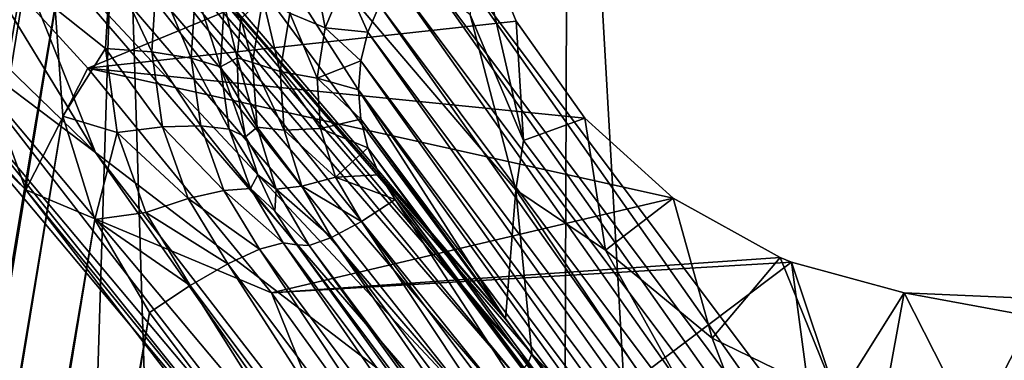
# Model space of a CAD drawing. Header units: metres. Extents: x -25 to 70, y -236 to 25.
# Tile 132 of 256: x 6.084 to 7.672, y -214.669 to -214.119. Entities that reach past the tile are written whole.
import ezdxf

# ---------------------------------------------------------------- set-up
doc = ezdxf.new("R2010")
doc.units = ezdxf.units.M
doc.layers.add('solid_10481002', color=7, linetype='CONTINUOUS')

msp = doc.modelspace()

# ---------------------------------------------------------------- linework, layer by layer
at = {"layer": 'solid_10481002'}
for points in [[(8.128674, -233.501282, 242.473404), (7.673201, -212.772461, 326.744232), (6.969846, -213.145325, 326.837189)], [(6.8883, -234.181244, 242.642899), (6.969846, -213.145325, 326.837189), (6.247521, -213.48175, 326.921051)], [(6.8883, -234.181244, 242.642899), (8.128674, -233.501282, 242.473404), (6.969846, -213.145325, 326.837189)], [(7.71069, -215.260864, 228.648026), (6.758358, -213.989029, 228.330917), (7.81008, -213.247604, 228.146057)], [(-4.911526, -214.087204, 228.943726), (6.309335, -215.652542, 229.334015), (-4.054881, -213.464966, 228.788589)], [(-4.054881, -213.464966, 228.788589), (6.309335, -215.652542, 229.334015), (5.668054, -214.82135, 229.12677)], [(6.187653, -213.477798, 228.615707), (3.926019, -227.333023, 232.070206), (3.817349, -227.194321, 232.035614)], [(6.040126, -213.577133, 228.640472), (6.187653, -213.477798, 228.615707), (3.817349, -227.194321, 232.035614)], [(6.187653, -213.477798, 228.615707), (6.169509, -213.929016, 228.72821), (3.926019, -227.333023, 232.070206)], [(5.588394, -234.745972, 242.783661), (6.247521, -213.48175, 326.921051), (5.508138, -213.780884, 326.995605)], [(5.588394, -234.745972, 242.783661), (6.8883, -234.181244, 242.642899), (6.247521, -213.48175, 326.921051)], [(6.206697, -214.333328, 229.148499), (5.377705, -213.529221, 228.948013), (5.961335, -214.148407, 229.113907)], [(5.817713, -213.695602, 228.989502), (5.377705, -213.529221, 228.948013), (6.206697, -214.333328, 229.148499)], [(5.28059, -213.604462, 229.118668), (6.094133, -214.393845, 229.315475), (5.902088, -214.182816, 229.204651)], [(5.911771, -213.888504, 230.65242), (6.094133, -214.393845, 229.315475), (5.28059, -213.604462, 229.118668)], [(6.867897, -214.602478, 229.367508), (6.27702, -213.680145, 230.016266), (6.26137, -213.779449, 229.594193)], [(6.27702, -213.680145, 230.016266), (6.884397, -214.3936, 230.194138), (6.810731, -214.111481, 230.12381)], [(6.867897, -214.602478, 229.367508), (6.884397, -214.3936, 230.194138), (6.27702, -213.680145, 230.016266)], [(6.036951, -213.908325, 229.042542), (5.817713, -213.695602, 228.989502), (6.206697, -214.333328, 229.148499)], [(6.867897, -214.602478, 229.367508), (6.26137, -213.779449, 229.594193), (6.246171, -213.875748, 229.184967)], [(5.911771, -213.888504, 230.65242), (6.194254, -214.197266, 230.753876), (6.094133, -214.393845, 229.315475)], [(6.811147, -213.942108, 230.80928), (6.194254, -214.197266, 230.753876), (5.911771, -213.888504, 230.65242)], [(6.24052, -213.883133, 229.154877), (6.224731, -213.890488, 229.124298), (6.903579, -214.674011, 229.338211)], [(6.24052, -213.883133, 229.154877), (6.867897, -214.602478, 229.367508), (6.246171, -213.875748, 229.184967)], [(6.24052, -213.883133, 229.154877), (6.910041, -214.658417, 229.381454), (6.867897, -214.602478, 229.367508)], [(6.24052, -213.883133, 229.154877), (6.903579, -214.674011, 229.338211), (6.910041, -214.658417, 229.381454)], [(6.155791, -213.90329, 229.068512), (6.100878, -213.907257, 229.049622), (6.825731, -214.751617, 229.260193)], [(6.197089, -213.897385, 229.094727), (6.155791, -213.90329, 229.068512), (6.859305, -214.722961, 229.274536)], [(6.155791, -213.90329, 229.068512), (6.825731, -214.751617, 229.260193), (6.859305, -214.722961, 229.274536)], [(6.224731, -213.890488, 229.124298), (6.197089, -213.897385, 229.094727), (6.88611, -214.696243, 229.301407)], [(6.197089, -213.897385, 229.094727), (6.859305, -214.722961, 229.274536), (6.88611, -214.696243, 229.301407)], [(6.224731, -213.890488, 229.124298), (6.88611, -214.696243, 229.301407), (6.903579, -214.674011, 229.338211)], [(6.100878, -213.907257, 229.049622), (6.036951, -213.908325, 229.042542), (6.825731, -214.751617, 229.260193)], [(6.7886, -214.779465, 229.259735), (6.036951, -213.908325, 229.042542), (6.206697, -214.333328, 229.148499)], [(6.825731, -214.751617, 229.260193), (6.036951, -213.908325, 229.042542), (6.7886, -214.779465, 229.259735)], [(6.169509, -213.929016, 228.72821), (6.14143, -214.101028, 228.771088), (3.926019, -227.333023, 232.070206)], [(6.885, -214.121231, 230.859436), (6.194254, -214.197266, 230.753876), (6.811147, -213.942108, 230.80928)], [(6.811147, -213.942108, 230.80928), (6.810731, -214.111481, 230.12381), (6.896595, -214.314102, 230.174316)], [(6.885, -214.121231, 230.859436), (6.811147, -213.942108, 230.80928), (6.896595, -214.314102, 230.174316)], [(7.669717, -215.285278, 228.654114), (6.721767, -214.019287, 228.33847), (6.758358, -213.989029, 228.330917)], [(7.71069, -215.260864, 228.648026), (7.669717, -215.285278, 228.654114), (6.758358, -213.989029, 228.330917)], [(6.222329, -214.165771, 228.775711), (6.14143, -214.101028, 228.771088), (6.230625, -214.029282, 228.741684)], [(6.222329, -214.165771, 228.775711), (6.230625, -214.029282, 228.741684), (6.297435, -214.170837, 228.74321)], [(6.230625, -214.029282, 228.741684), (6.304863, -214.048615, 228.712738), (6.297435, -214.170837, 228.74321)], [(6.519721, -214.108826, 228.407303), (6.556123, -214.020767, 228.385345), (6.576982, -214.132263, 228.378601)], [(6.556123, -214.020767, 228.385345), (6.608432, -214.056183, 228.359634), (6.576982, -214.132263, 228.378601)], [(7.624793, -215.303421, 228.658646), (6.690095, -214.055145, 228.347412), (6.721767, -214.019287, 228.33847)], [(7.669717, -215.285278, 228.654114), (7.624793, -215.303421, 228.658646), (6.721767, -214.019287, 228.33847)], [(6.297435, -214.170837, 228.74321), (6.304863, -214.048615, 228.712738), (6.360875, -214.180969, 228.692276)], [(6.304863, -214.048615, 228.712738), (6.36757, -214.070801, 228.66481), (6.360875, -214.180969, 228.692276)], [(6.576982, -214.132263, 228.378601), (6.608432, -214.056183, 228.359634), (6.645739, -214.139374, 228.368408)], [(6.608432, -214.056183, 228.359634), (6.664472, -214.095581, 228.357483), (6.645739, -214.139374, 228.368408)], [(7.577238, -215.314575, 228.661423), (6.664472, -214.095581, 228.357483), (6.690095, -214.055145, 228.347412)], [(7.624793, -215.303421, 228.658646), (7.577238, -215.314575, 228.661423), (6.690095, -214.055145, 228.347412)], [(6.360875, -214.180969, 228.692276), (6.36757, -214.070801, 228.66481), (6.407909, -214.195419, 228.626678)], [(6.36757, -214.070801, 228.66481), (6.414062, -214.094177, 228.60144), (6.407909, -214.195419, 228.626678)], [(-5.66815, -214.82135, 229.12677), (6.822191, -216.563873, 229.561234), (-4.911526, -214.087204, 228.943726)], [(-4.911526, -214.087204, 228.943726), (6.822191, -216.563873, 229.561234), (6.309335, -215.652542, 229.334015)], [(6.434744, -214.180893, 228.543655), (6.407909, -214.195419, 228.626678), (6.414062, -214.094177, 228.60144)], [(6.440801, -214.116928, 228.52771), (6.434744, -214.180893, 228.543655), (6.414062, -214.094177, 228.60144)], [(6.459785, -214.18811, 228.480179), (6.440801, -214.116928, 228.52771), (6.476646, -214.084824, 228.454422)], [(6.459785, -214.18811, 228.480179), (6.476646, -214.084824, 228.454422), (6.504425, -214.20253, 228.430664)], [(6.476646, -214.084824, 228.454422), (6.519721, -214.108826, 228.407303), (6.504425, -214.20253, 228.430664)], [(7.528519, -215.318329, 228.662354), (6.645739, -214.139374, 228.368408), (6.664472, -214.095581, 228.357483)], [(7.577238, -215.314575, 228.661423), (7.528519, -215.318329, 228.662354), (6.664472, -214.095581, 228.357483)], [(6.14143, -214.101028, 228.771088), (4.080545, -226.726425, 231.918961), (3.926019, -227.333023, 232.070206)], [(6.14143, -214.101028, 228.771088), (6.153558, -214.274658, 228.814392), (4.080545, -226.726425, 231.918961)], [(6.222329, -214.165771, 228.775711), (6.153558, -214.274658, 228.814392), (6.14143, -214.101028, 228.771088)], [(6.504425, -214.20253, 228.430664), (6.519721, -214.108826, 228.407303), (6.563767, -214.213226, 228.398788)], [(6.519721, -214.108826, 228.407303), (6.576982, -214.132263, 228.378601), (6.563767, -214.213226, 228.398788)], [(6.884397, -214.3936, 230.194138), (6.896595, -214.314102, 230.174316), (6.810731, -214.111481, 230.12381)], [(6.995589, -214.278244, 230.914413), (6.194254, -214.197266, 230.753876), (6.885, -214.121231, 230.859436)], [(6.459785, -214.18811, 228.480179), (6.434744, -214.180893, 228.543655), (6.440801, -214.116928, 228.52771)], [(6.995589, -214.278244, 230.914413), (6.885, -214.121231, 230.859436), (6.896595, -214.314102, 230.174316)], [(6.563767, -214.213226, 228.398788), (6.576982, -214.132263, 228.378601), (6.634347, -214.185379, 228.379883)], [(6.576982, -214.132263, 228.378601), (6.645739, -214.139374, 228.368408), (6.634347, -214.185379, 228.379883)], [(7.479906, -215.314621, 228.661438), (6.634347, -214.185379, 228.379883), (6.645739, -214.139374, 228.368408)], [(7.528519, -215.318329, 228.662354), (7.479906, -215.314621, 228.661438), (6.645739, -214.139374, 228.368408)], [(5.961335, -214.148407, 229.113907), (5.925976, -214.172729, 229.152832), (6.624398, -215.005707, 229.360519)], [(6.663924, -214.986359, 229.32283), (5.961335, -214.148407, 229.113907), (6.624398, -215.005707, 229.360519)], [(6.206697, -214.333328, 229.148499), (5.961335, -214.148407, 229.113907), (6.663924, -214.986359, 229.32283)], [(5.925976, -214.172729, 229.152832), (5.902088, -214.182816, 229.204651), (6.597694, -215.012421, 229.411499)], [(6.624398, -215.005707, 229.360519), (5.925976, -214.172729, 229.152832), (6.597694, -215.012421, 229.411499)], [(6.241636, -214.301224, 228.809479), (6.153558, -214.274658, 228.814392), (6.222329, -214.165771, 228.775711)], [(6.222329, -214.165771, 228.775711), (6.297435, -214.170837, 228.74321), (6.314723, -214.292114, 228.773453)], [(6.241636, -214.301224, 228.809479), (6.222329, -214.165771, 228.775711), (6.314723, -214.292114, 228.773453)], [(6.297435, -214.170837, 228.74321), (6.360875, -214.180969, 228.692276), (6.376458, -214.290283, 228.719528)], [(6.314723, -214.292114, 228.773453), (6.297435, -214.170837, 228.74321), (6.376458, -214.290283, 228.719528)], [(6.094133, -214.393845, 229.315475), (6.597694, -215.012421, 229.411499), (5.902088, -214.182816, 229.204651)], [(6.360875, -214.180969, 228.692276), (6.407909, -214.195419, 228.626678), (6.422229, -214.295868, 228.651733)], [(6.376458, -214.290283, 228.719528), (6.360875, -214.180969, 228.692276), (6.422229, -214.295868, 228.651733)], [(6.434744, -214.180893, 228.543655), (6.437343, -214.245071, 228.559662), (6.407909, -214.195419, 228.626678)], [(6.467035, -214.292465, 228.506195), (6.437343, -214.245071, 228.559662), (6.434744, -214.180893, 228.543655)], [(6.467035, -214.292465, 228.506195), (6.434744, -214.180893, 228.543655), (6.459785, -214.18811, 228.480179)], [(6.459785, -214.18811, 228.480179), (6.504425, -214.20253, 228.430664), (6.511003, -214.29718, 228.454254)], [(6.467035, -214.292465, 228.506195), (6.459785, -214.18811, 228.480179), (6.511003, -214.29718, 228.454254)], [(6.563767, -214.213226, 228.398788), (6.634347, -214.185379, 228.379883), (6.63053, -214.232544, 228.391647)], [(7.432493, -215.303574, 228.658676), (6.63053, -214.232544, 228.391647), (6.634347, -214.185379, 228.379883)], [(7.479906, -215.314621, 228.661438), (7.432493, -215.303574, 228.658676), (6.634347, -214.185379, 228.379883)], [(6.194254, -214.197266, 230.753876), (6.490201, -214.559799, 230.876373), (6.094133, -214.393845, 229.315475)], [(7.138478, -214.407059, 230.972794), (6.490201, -214.559799, 230.876373), (6.194254, -214.197266, 230.753876)], [(7.138478, -214.407059, 230.972794), (6.194254, -214.197266, 230.753876), (6.995589, -214.278244, 230.914413)], [(6.448553, -214.30838, 228.575439), (6.422229, -214.295868, 228.651733), (6.407909, -214.195419, 228.626678)], [(6.437343, -214.245071, 228.559662), (6.448553, -214.30838, 228.575439), (6.407909, -214.195419, 228.626678)], [(6.504425, -214.20253, 228.430664), (6.563767, -214.213226, 228.398788), (6.56945, -214.294998, 228.419174)], [(6.511003, -214.29718, 228.454254), (6.504425, -214.20253, 228.430664), (6.56945, -214.294998, 228.419174)], [(6.563767, -214.213226, 228.398788), (6.63053, -214.232544, 228.391647), (6.634397, -214.279816, 228.403427)], [(6.56945, -214.294998, 228.419174), (6.563767, -214.213226, 228.398788), (6.634397, -214.279816, 228.403427)], [(7.387353, -215.2854, 228.654144), (6.634397, -214.279816, 228.403427), (6.63053, -214.232544, 228.391647)], [(7.432493, -215.303574, 228.658676), (7.387353, -215.2854, 228.654144), (6.63053, -214.232544, 228.391647)], [(6.467035, -214.292465, 228.506195), (6.448553, -214.30838, 228.575439), (6.437343, -214.245071, 228.559662)], [(6.153558, -214.274658, 228.814392), (4.147378, -226.564941, 231.878693), (4.080545, -226.726425, 231.918961)], [(6.153558, -214.274658, 228.814392), (6.205332, -214.441498, 228.855988), (4.147378, -226.564941, 231.878693)], [(6.241636, -214.301224, 228.809479), (6.205332, -214.441498, 228.855988), (6.153558, -214.274658, 228.814392)], [(6.56945, -214.294998, 228.419174), (6.634397, -214.279816, 228.403427), (6.645887, -214.325958, 228.414932)], [(7.345677, -215.260529, 228.647949), (6.645887, -214.325958, 228.414932), (6.634397, -214.279816, 228.403427)], [(7.387353, -215.2854, 228.654144), (7.345677, -215.260529, 228.647949), (6.634397, -214.279816, 228.403427)], [(6.995589, -214.278244, 230.914413), (6.896595, -214.314102, 230.174316), (7.029294, -214.491318, 230.218506)], [(7.138478, -214.407059, 230.972794), (6.995589, -214.278244, 230.914413), (7.029294, -214.491318, 230.218506)], [(6.287807, -214.430405, 228.84169), (6.205332, -214.441498, 228.855988), (6.241636, -214.301224, 228.809479)], [(6.241636, -214.301224, 228.809479), (6.314723, -214.292114, 228.773453), (6.356066, -214.407791, 228.802292)], [(6.287807, -214.430405, 228.84169), (6.241636, -214.301224, 228.809479), (6.356066, -214.407791, 228.802292)], [(6.314723, -214.292114, 228.773453), (6.376458, -214.290283, 228.719528), (6.413723, -214.394562, 228.745529)], [(6.356066, -214.407791, 228.802292), (6.314723, -214.292114, 228.773453), (6.413723, -214.394562, 228.745529)], [(6.376458, -214.290283, 228.719528), (6.422229, -214.295868, 228.651733), (6.45647, -214.391678, 228.675613)], [(6.413723, -214.394562, 228.745529), (6.376458, -214.290283, 228.719528), (6.45647, -214.391678, 228.675613)], [(6.468183, -214.36972, 228.590744), (6.45647, -214.391678, 228.675613), (6.422229, -214.295868, 228.651733)], [(6.448553, -214.30838, 228.575439), (6.468183, -214.36972, 228.590744), (6.422229, -214.295868, 228.651733)], [(6.498034, -214.392624, 228.531158), (6.448553, -214.30838, 228.575439), (6.467035, -214.292465, 228.506195)], [(6.467035, -214.292465, 228.506195), (6.511003, -214.29718, 228.454254), (6.539123, -214.388046, 228.476913)], [(6.498034, -214.392624, 228.531158), (6.467035, -214.292465, 228.506195), (6.539123, -214.388046, 228.476913)], [(6.511003, -214.29718, 228.454254), (6.56945, -214.294998, 228.419174), (6.593745, -214.373505, 228.438751)], [(6.539123, -214.388046, 228.476913), (6.511003, -214.29718, 228.454254), (6.593745, -214.373505, 228.438751)], [(6.593745, -214.373505, 228.438751), (6.56945, -214.294998, 228.419174), (6.645887, -214.325958, 228.414932)], [(6.498034, -214.392624, 228.531158), (6.468183, -214.36972, 228.590744), (6.448553, -214.30838, 228.575439)], [(6.884397, -214.3936, 230.194138), (7.029294, -214.491318, 230.218506), (6.896595, -214.314102, 230.174316)], [(7.406093, -215.168259, 230.387283), (9.439972, -214.317596, 230.175201), (8.067703, -214.724854, 230.276733)], [(7.406093, -215.168259, 230.387283), (7.443464, -215.209244, 230.397507), (9.439972, -214.317596, 230.175201)], [(7.443464, -215.209244, 230.397507), (7.604112, -215.225235, 230.401489), (9.439972, -214.317596, 230.175201)], [(9.433468, -214.543289, 229.352737), (9.439972, -214.317596, 230.175201), (7.604112, -215.225235, 230.401489)], [(6.90926, -215.243713, 229.375488), (6.206697, -214.333328, 229.148499), (6.663924, -214.986359, 229.32283)], [(6.7886, -214.779465, 229.259735), (6.206697, -214.333328, 229.148499), (6.90926, -215.243713, 229.375488)], [(6.593745, -214.373505, 228.438751), (6.645887, -214.325958, 228.414932), (6.664592, -214.369553, 228.425797)], [(7.308732, -215.229797, 228.640289), (6.664592, -214.369553, 228.425797), (6.645887, -214.325958, 228.414932)], [(7.345677, -215.260529, 228.647949), (7.308732, -215.229797, 228.640289), (6.645887, -214.325958, 228.414932)], [(6.468183, -214.36972, 228.590744), (6.495896, -214.42804, 228.605286), (6.45647, -214.391678, 228.675613)], [(6.498034, -214.392624, 228.531158), (6.495896, -214.42804, 228.605286), (6.468183, -214.36972, 228.590744)], [(6.539123, -214.388046, 228.476913), (6.593745, -214.373505, 228.438751), (6.635435, -214.444794, 228.456528)], [(6.593745, -214.373505, 228.438751), (6.664592, -214.369553, 228.425797), (6.689754, -214.409317, 228.435715)], [(6.635435, -214.444794, 228.456528), (6.593745, -214.373505, 228.438751), (6.689754, -214.409317, 228.435715)], [(7.277539, -215.19429, 228.631424), (6.689754, -214.409317, 228.435715), (6.664592, -214.369553, 228.425797)], [(7.308732, -215.229797, 228.640289), (7.277539, -215.19429, 228.631424), (6.664592, -214.369553, 228.425797)], [(5.668054, -214.82135, 229.12677), (6.155234, -215.016922, 230.931351), (5.635608, -214.382614, 230.732697)], [(5.773213, -215.078598, 230.906265), (5.635608, -214.382614, 230.732697), (6.155234, -215.016922, 230.931351)], [(6.094133, -214.393845, 229.315475), (6.783616, -215.287521, 229.5383), (6.597694, -215.012421, 229.411499)], [(6.490201, -214.559799, 230.876373), (6.783616, -215.287521, 229.5383), (6.094133, -214.393845, 229.315475)], [(6.356066, -214.407791, 228.802292), (6.413723, -214.394562, 228.745529), (6.471236, -214.489777, 228.769272)], [(6.413723, -214.394562, 228.745529), (6.45647, -214.391678, 228.675613), (6.509318, -214.479172, 228.697433)], [(6.471236, -214.489777, 228.769272), (6.413723, -214.394562, 228.745529), (6.509318, -214.479172, 228.697433)], [(6.531219, -214.482361, 228.61882), (6.509318, -214.479172, 228.697433), (6.45647, -214.391678, 228.675613)], [(6.495896, -214.42804, 228.605286), (6.531219, -214.482361, 228.61882), (6.45647, -214.391678, 228.675613)], [(6.551227, -214.483582, 228.553848), (6.495896, -214.42804, 228.605286), (6.498034, -214.392624, 228.531158)], [(6.498034, -214.392624, 228.531158), (6.539123, -214.388046, 228.476913), (6.587377, -214.470566, 228.497482)], [(6.551227, -214.483582, 228.553848), (6.498034, -214.392624, 228.531158), (6.587377, -214.470566, 228.497482)], [(6.587377, -214.470566, 228.497482), (6.539123, -214.388046, 228.476913), (6.635435, -214.444794, 228.456528)], [(6.867897, -214.602478, 229.367508), (6.910041, -214.658417, 229.381454), (6.884397, -214.3936, 230.194138)], [(6.884397, -214.3936, 230.194138), (7.406093, -215.168259, 230.387283), (7.029294, -214.491318, 230.218506)], [(6.910041, -214.658417, 229.381454), (7.406093, -215.168259, 230.387283), (6.884397, -214.3936, 230.194138)], [(6.287807, -214.430405, 228.84169), (6.356066, -214.407791, 228.802292), (6.419873, -214.513428, 228.828629)], [(6.419873, -214.513428, 228.828629), (6.356066, -214.407791, 228.802292), (6.471236, -214.489777, 228.769272)], [(7.310639, -214.502975, 231.033981), (6.490201, -214.559799, 230.876373), (7.138478, -214.407059, 230.972794)], [(7.22322, -215.229782, 228.652237), (6.635435, -214.444794, 228.456528), (6.689754, -214.409317, 228.435715)], [(7.22322, -215.229782, 228.652237), (6.689754, -214.409317, 228.435715), (7.277539, -215.19429, 228.631424)], [(7.138478, -214.407059, 230.972794), (7.029294, -214.491318, 230.218506), (7.201367, -214.633179, 230.253876)], [(7.310639, -214.502975, 231.033981), (7.138478, -214.407059, 230.972794), (7.201367, -214.633179, 230.253876)], [(6.551227, -214.483582, 228.553848), (6.531219, -214.482361, 228.61882), (6.495896, -214.42804, 228.605286)], [(6.205332, -214.441498, 228.855988), (4.249751, -226.421783, 231.843002), (4.147378, -226.564941, 231.878693)], [(6.205332, -214.441498, 228.855988), (6.293418, -214.591949, 228.893494), (4.249751, -226.421783, 231.843002)], [(6.359064, -214.54837, 228.871109), (6.205332, -214.441498, 228.855988), (6.287807, -214.430405, 228.84169)], [(6.359064, -214.54837, 228.871109), (6.293418, -214.591949, 228.893494), (6.205332, -214.441498, 228.855988)], [(6.359064, -214.54837, 228.871109), (6.287807, -214.430405, 228.84169), (6.419873, -214.513428, 228.828629)], [(7.175162, -215.255554, 228.693207), (6.587377, -214.470566, 228.497482), (6.635435, -214.444794, 228.456528)], [(7.22322, -215.229782, 228.652237), (7.175162, -215.255554, 228.693207), (6.635435, -214.444794, 228.456528)], [(7.139012, -215.26857, 228.749557), (6.551227, -214.483582, 228.553848), (6.587377, -214.470566, 228.497482)], [(7.175162, -215.255554, 228.693207), (7.139012, -215.26857, 228.749557), (6.587377, -214.470566, 228.497482)], [(7.007658, -215.298416, 229.024353), (6.419873, -214.513428, 228.828629), (6.471236, -214.489777, 228.769272)], [(7.059021, -215.27475, 228.964981), (6.471236, -214.489777, 228.769272), (6.509318, -214.479172, 228.697433)], [(7.059021, -215.27475, 228.964981), (7.007658, -215.298416, 229.024353), (6.471236, -214.489777, 228.769272)], [(7.097103, -215.264145, 228.893158), (6.509318, -214.479172, 228.697433), (6.531219, -214.482361, 228.61882)], [(7.097103, -215.264145, 228.893158), (7.059021, -215.27475, 228.964981), (6.509318, -214.479172, 228.697433)], [(7.119005, -215.267349, 228.814545), (6.531219, -214.482361, 228.61882), (6.551227, -214.483582, 228.553848)], [(7.097103, -215.264145, 228.893158), (6.531219, -214.482361, 228.61882), (7.119005, -215.267349, 228.814545)], [(7.139012, -215.26857, 228.749557), (7.119005, -215.267349, 228.814545), (6.551227, -214.483582, 228.553848)], [(7.406093, -215.168259, 230.387283), (7.201367, -214.633179, 230.253876), (7.029294, -214.491318, 230.218506)], [(7.32913, -214.510452, 231.040176), (6.490201, -214.559799, 230.876373), (7.310639, -214.502975, 231.033981)], [(7.310639, -214.502975, 231.033981), (7.201367, -214.633179, 230.253876), (7.4031, -214.731613, 230.278427)], [(7.32913, -214.510452, 231.040176), (7.310639, -214.502975, 231.033981), (7.4031, -214.731613, 230.278427)], [(6.946849, -215.333359, 229.066818), (6.359064, -214.54837, 228.871109), (6.419873, -214.513428, 228.828629)], [(7.007658, -215.298416, 229.024353), (6.946849, -215.333359, 229.066818), (6.419873, -214.513428, 228.828629)], [(7.32913, -214.510452, 231.040176), (6.762725, -214.937897, 231.007736), (6.490201, -214.559799, 230.876373)], [(7.410027, -215.113754, 231.19101), (6.762725, -214.937897, 231.007736), (7.32913, -214.510452, 231.040176)], [(7.510983, -214.560165, 231.098007), (7.32913, -214.510452, 231.040176), (7.4031, -214.731613, 230.278427)], [(7.410027, -215.113754, 231.19101), (7.32913, -214.510452, 231.040176), (7.510983, -214.560165, 231.098007)], [(6.359064, -214.54837, 228.871109), (6.881203, -215.376923, 229.089218), (6.293418, -214.591949, 228.893494)], [(6.946849, -215.333359, 229.066818), (6.881203, -215.376923, 229.089218), (6.359064, -214.54837, 228.871109)], [(7.595288, -215.458801, 229.560257), (7.589083, -215.472092, 229.542053), (9.433468, -214.543289, 229.352737)], [(9.438107, -214.567917, 229.300568), (9.433468, -214.543289, 229.352737), (7.589083, -215.472092, 229.542053)], [(7.595288, -215.458801, 229.560257), (9.433468, -214.543289, 229.352737), (7.598267, -215.450592, 229.578964)], [(9.433468, -214.543289, 229.352737), (7.604112, -215.225235, 230.401489), (7.598267, -215.450592, 229.578964)], [(6.490201, -214.559799, 230.876373), (6.762725, -214.937897, 231.007736), (6.783616, -215.287521, 229.5383)], [(7.510983, -214.560165, 231.098007), (7.4031, -214.731613, 230.278427), (7.623073, -214.781082, 230.290756)], [(7.410027, -215.113754, 231.19101), (7.510983, -214.560165, 231.098007), (8.563884, -214.754105, 231.486359)], [(7.732236, -214.569427, 231.162735), (7.510983, -214.560165, 231.098007), (7.623073, -214.781082, 230.290756)], [(8.563884, -214.754105, 231.486359), (7.510983, -214.560165, 231.098007), (7.732236, -214.569427, 231.162735)], [(9.438107, -214.567917, 229.300568), (7.562273, -215.519684, 229.508591), (7.551549, -215.537094, 229.501648)], [(9.452205, -214.608109, 229.261337), (9.438107, -214.567917, 229.300568), (7.551549, -215.537094, 229.501648)], [(9.438107, -214.567917, 229.300568), (7.578546, -215.491898, 229.524506), (7.562273, -215.519684, 229.508591)], [(9.438107, -214.567917, 229.300568), (7.589083, -215.472092, 229.542053), (7.578546, -215.491898, 229.524506)], [(7.732236, -214.569427, 231.162735), (7.623073, -214.781082, 230.290756), (7.848871, -214.778793, 230.290176)], [(6.293418, -214.591949, 228.893494), (4.38144, -226.305115, 231.813919), (4.249751, -226.421783, 231.843002)], [(6.293418, -214.591949, 228.893494), (6.881203, -215.376923, 229.089218), (4.38144, -226.305115, 231.813919)], [(9.452205, -214.608109, 229.261337), (7.507169, -215.605469, 229.487671), (7.48747, -215.634476, 229.486389)], [(9.47366, -214.657867, 229.240921), (9.452205, -214.608109, 229.261337), (7.48747, -215.634476, 229.486389)], [(9.452205, -214.608109, 229.261337), (7.524233, -215.579742, 229.490906), (7.507169, -215.605469, 229.487671)], [(9.452205, -214.608109, 229.261337), (7.538937, -215.557053, 229.495651), (7.524233, -215.579742, 229.490906)], [(9.452205, -214.608109, 229.261337), (7.551549, -215.537094, 229.501648), (7.538937, -215.557053, 229.495651)], [(7.406093, -215.168259, 230.387283), (7.4031, -214.731613, 230.278427), (7.201367, -214.633179, 230.253876)], [(6.903579, -214.674011, 229.338211), (7.400165, -215.393387, 229.564697), (6.910041, -214.658417, 229.381454)], [(6.910041, -214.658417, 229.381454), (7.403111, -215.280884, 229.975815), (7.406093, -215.168259, 230.387283)], [(6.910041, -214.658417, 229.381454), (7.400165, -215.393387, 229.564697), (7.403111, -215.280884, 229.975815)], [(9.47366, -214.657867, 229.240921), (7.407841, -215.743713, 229.500153), (9.499265, -214.709732, 229.242355)], [(9.47366, -214.657867, 229.240921), (7.438335, -215.703384, 229.491898), (7.407841, -215.743713, 229.500153)], [(9.47366, -214.657867, 229.240921), (7.464699, -215.667023, 229.487579), (7.438335, -215.703384, 229.491898)], [(9.47366, -214.657867, 229.240921), (7.48747, -215.634476, 229.486389), (7.464699, -215.667023, 229.487579)]]:
    msp.add_3dface(points, dxfattribs=at)

doc.saveas('drawing.dxf')
